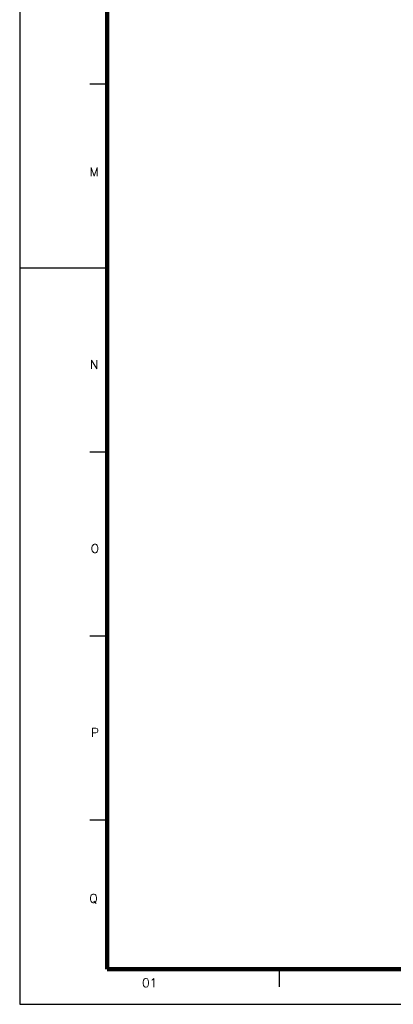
# Model space of a CAD drawing. Header units: millimetres. Extents: x 335 to 739279, y -1 to 84.
# Tile 1 of 244: x 335 to 346, y -1 to 28. Entities that reach past the tile are written whole.
import ezdxf

# ---------------------------------------------------------------- set-up
doc = ezdxf.new("R2010")
doc.units = ezdxf.units.MM
doc.header["$MEASUREMENT"] = 0
doc.layers.add('Margem', color=4, linetype='Continuous')
doc.styles.add('ROMANS', font='ROMANS')

msp = doc.modelspace()

# ---------------------------------------------------------------- linework, layer by layer
at = {"layer": 'Margem', "color": 1}
for p, q in [((335.334, 83.587), (335.334, -0.513)), ((337.834, 25.768), (337.334, 25.768)), ((337.834, 20.512), (335.334, 20.512)), ((337.834, 15.256), (337.334, 15.256)), ((337.834, 9.999), (337.334, 9.999)), ((337.834, 4.743), (337.334, 4.743)), ((342.759, -0.013), (342.759, 0.487)), ((335.334, -0.513), (454.134, -0.513))]:
    msp.add_line(p, q, dxfattribs=at)
at = {"layer": 'Margem', "lineweight": 100}
for p, q in [((337.834, 0.487), (337.834, 82.587)), ((453.134, 0.487), (337.834, 0.487))]:
    msp.add_line(p, q, dxfattribs=at)

# ---------------------------------------------------------------- texts
at = {"layer": 'Margem', "color": 1, "char_height": 0.25, "attachment_point": 8, "line_spacing_factor": 0.798, "style": 'ROMANS'}
for s, insert, width in [('M', (337.461, 23.138), 1.1093), ('N', (337.461, 17.634), 0.9601), ('O', (337.484, 12.382), 1.03146), ('P', (337.484, 7.124), 0.88874), ('Q', (337.443, 2.363), 1.03146), ('01', (339.047, -0.028), 1.47907)]:
    msp.add_mtext(s, dxfattribs=dict(at, insert=insert, width=width))

doc.saveas('drawing.dxf')
